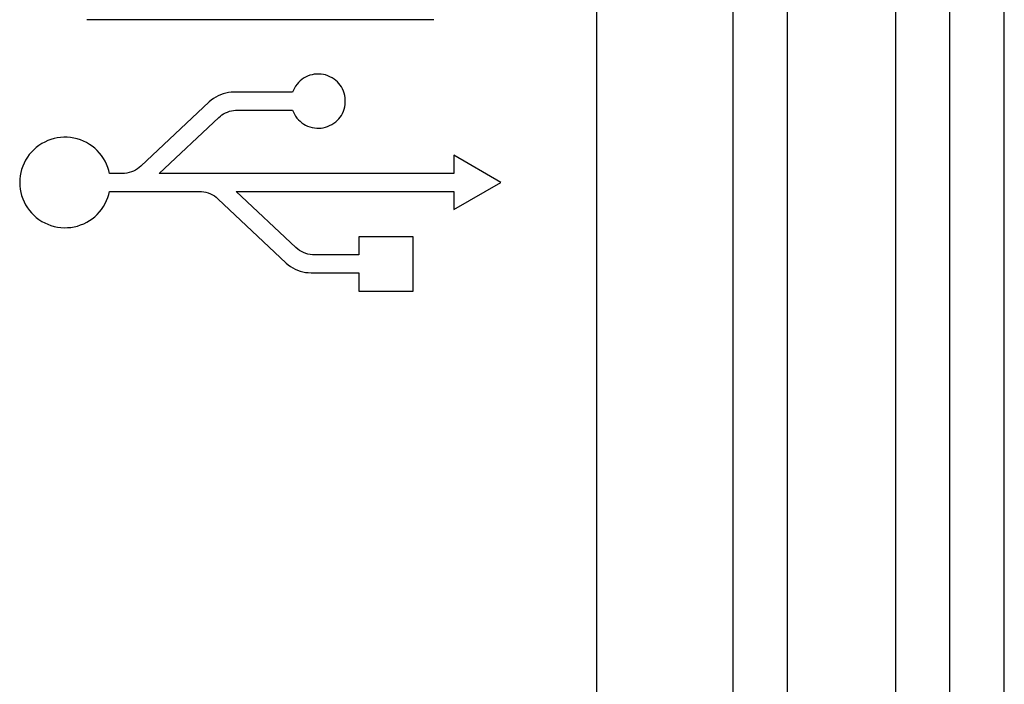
# Model space of a CAD drawing. Extents: x -4 to 1106, y 0 to 693.
# Tile 21 of 26: x 1069 to 1087, y 193 to 206. Entities that reach past the tile are written whole.
import ezdxf

# ---------------------------------------------------------------- set-up
doc = ezdxf.new("R2010")
doc.units = 0
doc.header["$LTSCALE"] = 65.395
doc.layers.get('0').update_dxf_attribs({"linetype": 'CONTINUOUS'})
doc.layers.add('AXIS', color=7, linetype='CONTINUOUS')

msp = doc.modelspace()

# ---------------------------------------------------------------- linework, layer by layer
at = {"color": 7, "linetype": 'CONTINUOUS'}
for p, q in [((1079.179, 177), (1079.179, 454)), ((1081.679, 325.3), (1081.679, 173.5)), ((1085.679, 168.5), (1085.679, 325.3)), ((1086.679, 167.49), (1086.679, 325.3)), ((1076.174, 205.7), (1069.784, 205.7)), ((1073.932, 204.687), (1073.891, 204.676)), ((1073.974, 204.695), (1073.932, 204.687)), ((1074.017, 204.7), (1073.974, 204.695)), ((1074.059, 204.7), (1074.017, 204.7)), ((1074.101, 204.698), (1074.059, 204.7)), ((1074.143, 204.691), (1074.101, 204.698)), ((1074.183, 204.682), (1074.143, 204.691)), ((1073.656, 204.513), (1073.63, 204.479)), ((1073.683, 204.545), (1073.656, 204.513)), ((1073.713, 204.574), (1073.683, 204.545)), ((1073.745, 204.6), (1073.713, 204.574)), ((1073.778, 204.624), (1073.745, 204.6)), ((1073.814, 204.644), (1073.778, 204.624)), ((1073.852, 204.661), (1073.814, 204.644)), ((1073.891, 204.676), (1073.852, 204.661)), ((1074.223, 204.668), (1074.183, 204.682)), ((1074.262, 204.651), (1074.223, 204.668)), ((1074.301, 204.631), (1074.262, 204.651)), ((1074.337, 204.607), (1074.301, 204.631)), ((1074.37, 204.582), (1074.337, 204.607)), ((1074.4, 204.555), (1074.37, 204.582)), ((1074.427, 204.525), (1074.4, 204.555)), ((1074.452, 204.494), (1074.427, 204.525)), ((1072.298, 204.335), (1072.25, 204.319)), ((1072.347, 204.349), (1072.298, 204.335)), ((1072.396, 204.358), (1072.347, 204.349)), ((1072.446, 204.364), (1072.396, 204.358)), ((1072.495, 204.366), (1072.446, 204.364)), ((1073.574, 204.366), (1072.495, 204.366)), ((1073.589, 204.404), (1073.574, 204.366)), ((1073.608, 204.442), (1073.589, 204.404)), ((1073.63, 204.479), (1073.608, 204.442)), ((1074.473, 204.461), (1074.452, 204.494)), ((1074.493, 204.425), (1074.473, 204.461)), ((1074.51, 204.386), (1074.493, 204.425)), ((1074.524, 204.345), (1074.51, 204.386)), ((1074.535, 204.303), (1074.524, 204.345)), ((1072.04, 204.186), (1070.783, 203.003)), ((1072.076, 204.218), (1072.04, 204.186)), ((1072.116, 204.247), (1072.076, 204.218)), ((1072.159, 204.274), (1072.116, 204.247)), ((1072.204, 204.298), (1072.159, 204.274)), ((1072.25, 204.319), (1072.204, 204.298)), ((1074.542, 204.262), (1074.535, 204.303)), ((1074.541, 204.137), (1074.545, 204.179)), ((1074.545, 204.22), (1074.542, 204.262)), ((1074.545, 204.179), (1074.545, 204.22)), ((1072.274, 203.946), (1072.305, 203.966)), ((1072.305, 203.966), (1072.339, 203.984)), ((1072.339, 203.984), (1072.374, 204)), ((1072.374, 204), (1072.41, 204.013)), ((1072.41, 204.013), (1072.447, 204.023)), ((1072.447, 204.023), (1072.485, 204.03)), ((1072.485, 204.03), (1072.523, 204.035)), ((1072.523, 204.035), (1072.561, 204.036)), ((1072.561, 204.036), (1073.574, 204.036)), ((1073.574, 204.036), (1073.589, 203.998)), ((1073.589, 203.998), (1073.608, 203.96)), ((1073.608, 203.96), (1073.63, 203.924)), ((1074.472, 203.939), (1074.491, 203.974)), ((1074.491, 203.974), (1074.509, 204.013)), ((1074.509, 204.013), (1074.523, 204.054)), ((1074.523, 204.054), (1074.534, 204.095)), ((1074.534, 204.095), (1074.541, 204.137)), ((1071.12, 202.868), (1072.219, 203.901)), ((1072.219, 203.901), (1072.245, 203.924)), ((1072.245, 203.924), (1072.274, 203.946)), ((1073.63, 203.924), (1073.655, 203.89)), ((1073.655, 203.89), (1073.683, 203.858)), ((1073.683, 203.858), (1073.713, 203.829)), ((1073.713, 203.829), (1073.745, 203.802)), ((1073.745, 203.802), (1073.779, 203.779)), ((1073.779, 203.779), (1073.814, 203.759)), ((1074.297, 203.77), (1074.334, 203.794)), ((1074.334, 203.794), (1074.368, 203.819)), ((1074.368, 203.819), (1074.398, 203.846)), ((1074.398, 203.846), (1074.425, 203.875)), ((1074.425, 203.875), (1074.45, 203.906)), ((1074.45, 203.906), (1074.472, 203.939)), ((1073.814, 203.759), (1073.852, 203.741)), ((1073.852, 203.741), (1073.892, 203.726)), ((1073.892, 203.726), (1073.934, 203.715)), ((1073.934, 203.715), (1073.977, 203.707)), ((1073.977, 203.707), (1074.019, 203.703)), ((1074.019, 203.703), (1074.061, 203.702)), ((1074.061, 203.702), (1074.101, 203.704)), ((1074.101, 203.704), (1074.14, 203.71)), ((1074.14, 203.71), (1074.179, 203.72)), ((1074.179, 203.72), (1074.218, 203.732)), ((1074.218, 203.732), (1074.257, 203.749)), ((1074.257, 203.749), (1074.297, 203.77)), ((1068.956, 203.418), (1068.904, 203.384)), ((1069.011, 203.448), (1068.956, 203.418)), ((1069.068, 203.474), (1069.011, 203.448)), ((1069.125, 203.495), (1069.068, 203.474)), ((1069.183, 203.512), (1069.125, 203.495)), ((1069.242, 203.525), (1069.183, 203.512)), ((1069.302, 203.533), (1069.242, 203.525)), ((1069.362, 203.537), (1069.302, 203.533)), ((1069.424, 203.536), (1069.362, 203.537)), ((1069.486, 203.53), (1069.424, 203.536)), ((1069.547, 203.52), (1069.486, 203.53)), ((1069.608, 203.506), (1069.547, 203.52)), ((1069.668, 203.487), (1069.608, 203.506)), ((1069.725, 203.463), (1069.668, 203.487)), ((1069.78, 203.436), (1069.725, 203.463)), ((1069.833, 203.405), (1069.78, 203.436)), ((1068.766, 203.262), (1068.727, 203.216)), ((1068.809, 203.306), (1068.766, 203.262)), ((1068.854, 203.346), (1068.809, 203.306)), ((1068.904, 203.384), (1068.854, 203.346)), ((1069.884, 203.371), (1069.833, 203.405)), ((1069.931, 203.332), (1069.884, 203.371)), ((1069.976, 203.291), (1069.931, 203.332)), ((1070.018, 203.245), (1069.976, 203.291)), ((1070.056, 203.197), (1070.018, 203.245)), ((1068.63, 203.059), (1068.606, 203.002)), ((1068.659, 203.114), (1068.63, 203.059)), ((1068.691, 203.166), (1068.659, 203.114)), ((1068.727, 203.216), (1068.691, 203.166)), ((1070.091, 203.146), (1070.056, 203.197)), ((1070.121, 203.093), (1070.091, 203.146)), ((1070.148, 203.038), (1070.121, 203.093)), ((1077.408, 202.702), (1076.544, 203.203)), ((1076.544, 203.203), (1076.544, 202.868)), ((1068.57, 202.884), (1068.559, 202.824)), ((1068.586, 202.944), (1068.57, 202.884)), ((1068.606, 203.002), (1068.586, 202.944)), ((1070.17, 202.981), (1070.148, 203.038)), ((1070.188, 202.925), (1070.17, 202.981)), ((1070.201, 202.868), (1070.188, 202.925)), ((1070.48, 202.87), (1070.439, 202.868)), ((1070.523, 202.876), (1070.48, 202.87)), ((1070.565, 202.885), (1070.523, 202.876)), ((1070.607, 202.897), (1070.565, 202.885)), ((1070.646, 202.913), (1070.607, 202.897)), ((1070.684, 202.931), (1070.646, 202.913)), ((1070.719, 202.952), (1070.684, 202.931)), ((1070.752, 202.976), (1070.719, 202.952)), ((1070.783, 203.003), (1070.752, 202.976)), ((1068.552, 202.763), (1068.55, 202.702)), ((1068.55, 202.702), (1068.552, 202.641)), ((1068.559, 202.824), (1068.552, 202.763)), ((1070.439, 202.868), (1070.201, 202.868)), ((1076.544, 202.868), (1071.12, 202.868)), ((1076.544, 202.203), (1077.408, 202.702)), ((1068.552, 202.641), (1068.559, 202.58)), ((1068.559, 202.58), (1068.57, 202.52)), ((1068.57, 202.52), (1068.586, 202.46)), ((1070.188, 202.481), (1070.201, 202.538)), ((1070.201, 202.538), (1071.859, 202.538)), ((1071.859, 202.538), (1071.898, 202.536)), ((1071.898, 202.536), (1071.938, 202.531)), ((1071.938, 202.531), (1071.979, 202.522)), ((1071.979, 202.522), (1072.02, 202.51)), ((1072.02, 202.51), (1072.06, 202.494)), ((1072.537, 202.538), (1076.544, 202.538)), ((1073.636, 201.504), (1072.537, 202.538)), ((1076.544, 202.538), (1076.544, 202.203)), ((1068.586, 202.46), (1068.606, 202.402)), ((1068.606, 202.402), (1068.631, 202.345)), ((1068.631, 202.345), (1068.659, 202.29)), ((1070.122, 202.313), (1070.148, 202.368)), ((1070.148, 202.368), (1070.171, 202.424)), ((1070.171, 202.424), (1070.188, 202.481)), ((1072.06, 202.494), (1072.099, 202.476)), ((1072.099, 202.476), (1072.135, 202.454)), ((1072.135, 202.454), (1072.169, 202.43)), ((1072.169, 202.43), (1072.201, 202.403)), ((1072.201, 202.403), (1073.458, 201.219)), ((1068.659, 202.29), (1068.692, 202.238)), ((1068.692, 202.238), (1068.728, 202.189)), ((1068.728, 202.189), (1068.767, 202.142)), ((1069.977, 202.115), (1070.018, 202.16)), ((1070.018, 202.16), (1070.056, 202.208)), ((1070.056, 202.208), (1070.091, 202.259)), ((1070.091, 202.259), (1070.122, 202.313)), ((1068.767, 202.142), (1068.81, 202.099)), ((1068.81, 202.099), (1068.856, 202.058)), ((1068.856, 202.058), (1068.905, 202.021)), ((1068.905, 202.021), (1068.957, 201.987)), ((1068.957, 201.987), (1069.011, 201.957)), ((1069.728, 201.943), (1069.783, 201.97)), ((1069.783, 201.97), (1069.835, 202)), ((1069.835, 202), (1069.885, 202.035)), ((1069.885, 202.035), (1069.932, 202.073)), ((1069.932, 202.073), (1069.977, 202.115)), ((1069.011, 201.957), (1069.068, 201.932)), ((1069.068, 201.932), (1069.125, 201.91)), ((1069.125, 201.91), (1069.184, 201.894)), ((1069.184, 201.894), (1069.244, 201.881)), ((1069.244, 201.881), (1069.305, 201.873)), ((1069.305, 201.873), (1069.366, 201.87)), ((1069.366, 201.87), (1069.428, 201.871)), ((1069.428, 201.871), (1069.49, 201.876)), ((1069.49, 201.876), (1069.551, 201.886)), ((1069.551, 201.886), (1069.612, 201.901)), ((1069.612, 201.901), (1069.67, 201.92)), ((1069.67, 201.92), (1069.728, 201.943)), ((1075.794, 201.703), (1074.794, 201.703)), ((1074.794, 201.703), (1074.794, 201.368)), ((1075.794, 200.703), (1075.794, 201.703)), ((1073.668, 201.477), (1073.636, 201.504)), ((1073.702, 201.452), (1073.668, 201.477)), ((1073.739, 201.431), (1073.702, 201.452)), ((1073.777, 201.412), (1073.739, 201.431)), ((1073.817, 201.396), (1073.777, 201.412)), ((1073.858, 201.384), (1073.817, 201.396)), ((1073.899, 201.375), (1073.858, 201.384)), ((1073.939, 201.37), (1073.899, 201.375)), ((1073.978, 201.368), (1073.939, 201.37)), ((1074.794, 201.368), (1073.978, 201.368)), ((1073.458, 201.219), (1073.495, 201.187)), ((1073.495, 201.187), (1073.534, 201.158)), ((1073.534, 201.158), (1073.577, 201.131)), ((1073.577, 201.131), (1073.621, 201.107)), ((1073.621, 201.107), (1073.667, 201.087)), ((1073.667, 201.087), (1073.715, 201.07)), ((1073.715, 201.07), (1073.765, 201.057)), ((1073.765, 201.057), (1073.814, 201.047)), ((1073.814, 201.047), (1073.864, 201.042)), ((1073.864, 201.042), (1073.914, 201.04)), ((1073.914, 201.04), (1074.794, 201.04)), ((1074.794, 201.04), (1074.794, 200.703)), ((1074.794, 200.703), (1075.794, 200.703))]:
    msp.add_line(p, q, dxfattribs=at)
at = {"layer": 'AXIS', "color": 7, "linetype": 'CONTINUOUS'}
for p, q in [((1082.679, 325.3), (1082.679, 173.5)), ((1084.679, 173.5), (1084.679, 325.3))]:
    msp.add_line(p, q, dxfattribs=at)

doc.saveas('drawing.dxf')
